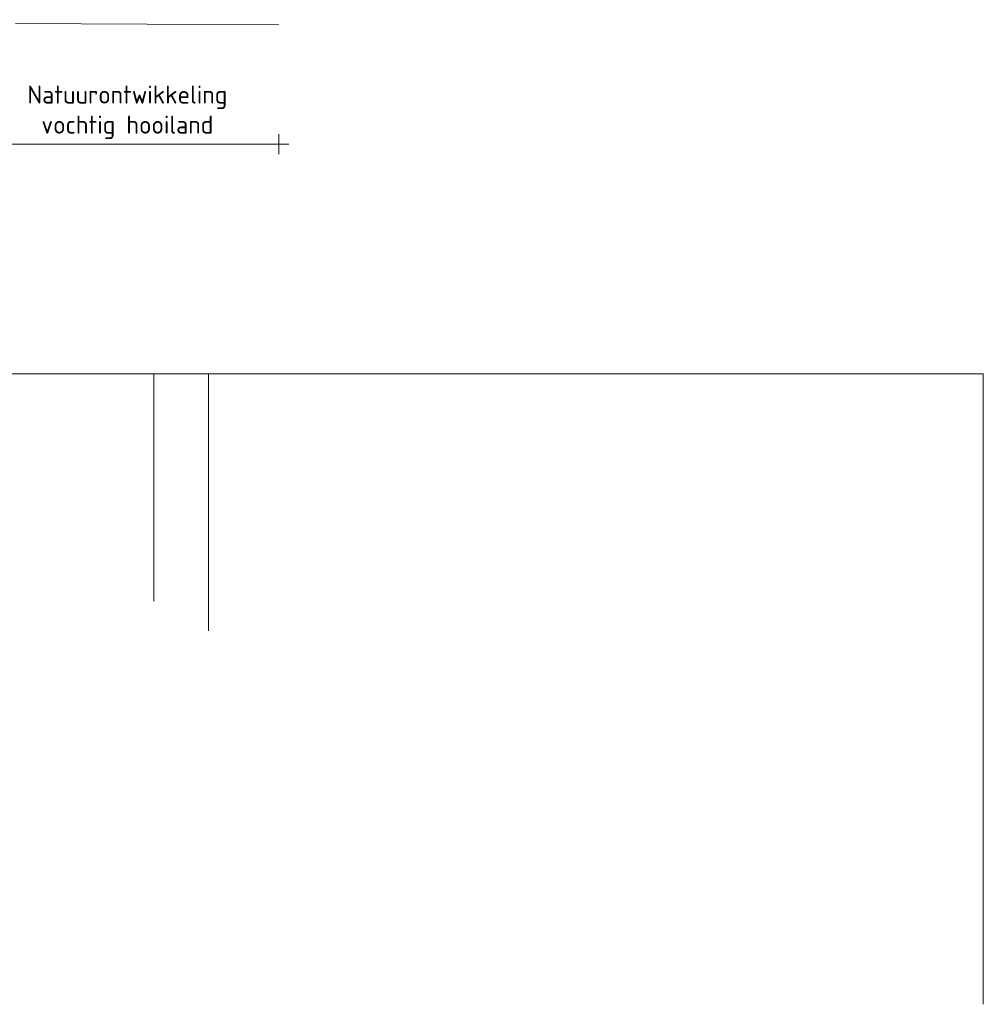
# Model space of a CAD drawing. Header units: metres. Extents: x 161377 to 162521, y 378914 to 379231.
# Tile 9 of 77: x 161424 to 161443, y 379146 to 379166. Entities that reach past the tile are written whole.
import ezdxf

# ---------------------------------------------------------------- set-up
doc = ezdxf.new("R2010")
doc.units = ezdxf.units.M
doc.linetypes.add('HIDDEN', pattern=[9.525, 6.35, -3.175])
for name, color, linetype, lineweight in [('B-WE-GR-MAAIVELD-GD', 253, 'Continuous', 18), ('X-XX-AL-HULPLIJN-G', 7, 'Continuous', 18), ('X-XX-AL-M', 7, 'Continuous', 18)]:
    doc.layers.add(name, color=color, linetype=linetype, lineweight=lineweight)
doc.styles.add('RH-NLCS-A', font='NLCS-ISO.ttf')
doc.dimstyles.new('RH-NLCS-IT-A$0', dxfattribs={"dimscale": 0, "dimtxt": 2.5, "dimasz": 2.5, "dimexe": 1, "dimexo": 5, "dimgap": 0.5, "dimtad": 1, "dimzin": 1, "dimdsep": 46, "dimtxsty": 'RH-NLCS-A', "dimcen": 2.5, "dimdle": 1, "dimclrd": 256, "dimclre": 8, "dimclrt": 256, "dimadec": 0, "dimazin": 0, "dimtfac": 1, "dimtmove": 0, "dimatfit": 3, "dimfxl": 1, "dimfxlon": 1, "dimlwd": -1, "dimlwe": 13, "dimarcsym": 1})

# ---------------------------------------------------------------- blocks, each defined once
blk = doc.blocks.new('*D218')
at = {"layer": 'Defpoints', "color": 0, "transparency": 16777216}
for p in [(161422.721, 379165.698), (161428.758, 379165.687), (161428.758, 379163.282)]:
    blk.add_point(p, dxfattribs=at)
at = {"layer": 'X-XX-AL-M', "color": 8, "linetype": 'HIDDEN', "lineweight": 13, "transparency": 16777216}
for p, q in [((161422.721, 379163.482), (161422.721, 379163.082)), ((161428.758, 379163.482), (161428.758, 379163.082))]:
    blk.add_line(p, q, dxfattribs=at)
at = {"layer": 'X-XX-AL-M', "transparency": 16777216}
blk.add_line((161422.521, 379163.282), (161428.958, 379163.282), dxfattribs=at)
blk = doc.blocks.new('_None')
blk = doc.blocks.new('*D250')
at = {"layer": 'Defpoints', "color": 0, "transparency": 16777216}
for p in [(161422.721, 379165.764), (161428.758, 379165.662), (161428.758, 379163.282)]:
    blk.add_point(p, dxfattribs=at)
at = {"layer": 'X-XX-AL-M', "color": 8, "linetype": 'HIDDEN', "lineweight": 13, "transparency": 16777216}
for p, q in [((161422.721, 379163.482), (161422.721, 379163.082)), ((161428.758, 379163.482), (161428.758, 379163.082))]:
    blk.add_line(p, q, dxfattribs=at)
at = {"layer": 'X-XX-AL-M', "transparency": 16777216}
blk.add_line((161422.521, 379163.282), (161428.958, 379163.282), dxfattribs=at)
at = {"layer": 'X-XX-AL-M', "transparency": 16777216, "insert": (161425.739, 379163.916), "char_height": 0.36, "attachment_point": 5, "style": 'RH-NLCS-A'}
blk.add_mtext('Natuurontwikkeling\\Pvochtig hooiland', dxfattribs=at)

msp = doc.modelspace()

# ---------------------------------------------------------------- linework, layer by layer
at = {"layer": 'B-WE-GR-MAAIVELD-GD', "flags": 128}
msp.add_lwpolyline([(161423.506, 379165.691), (161428.758, 379165.662)], dxfattribs=at)
at = {"layer": 'X-XX-AL-HULPLIJN-G'}
for points in [[(161386.811, 379158.703), (161442.811, 379158.703), (161442.811, 379146.123)], [(161406.359, 379154.145), (161406.359, 379158.703), (161427.359, 379158.703), (161427.359, 379155.124)], [(161426.265, 379154.168), (161426.265, 379158.703)], [(161427.359, 379155.124), (161427.359, 379153.574)], [(161427.359, 379155.124), (161427.359, 379153.574)]]:
    msp.add_lwpolyline(points, dxfattribs=at)

# ---------------------------------------------------------------- dimensions: what is measured, and where the dimension line sits
at = {"layer": 'X-XX-AL-M'}
for p1, p2, text, picture, middle in [((161422.721, 379165.764), (161428.758, 379165.662), 'Natuurontwikkeling\\Pvochtig hooiland', '*D250', (161425.739, 379163.282)), ((161422.721, 379165.698), (161428.758, 379165.687), '  ', '*D218', (161423.449, 379163.282))]:
    dim = msp.add_linear_dim(base=(161428.758, 379163.282), p1=p1, p2=p2, text=text, dimstyle='RH-NLCS-IT-A$0', override={"dimtxt": 1.8, "dimblk1": 'None', "dimblk2": 'None', "dimsah": 1}, dxfattribs=at)
    dim.commit()
    dim.dimension.update_dxf_attribs({"geometry": picture, "text_midpoint": middle, "dimtype": 160})

doc.saveas('drawing.dxf')
